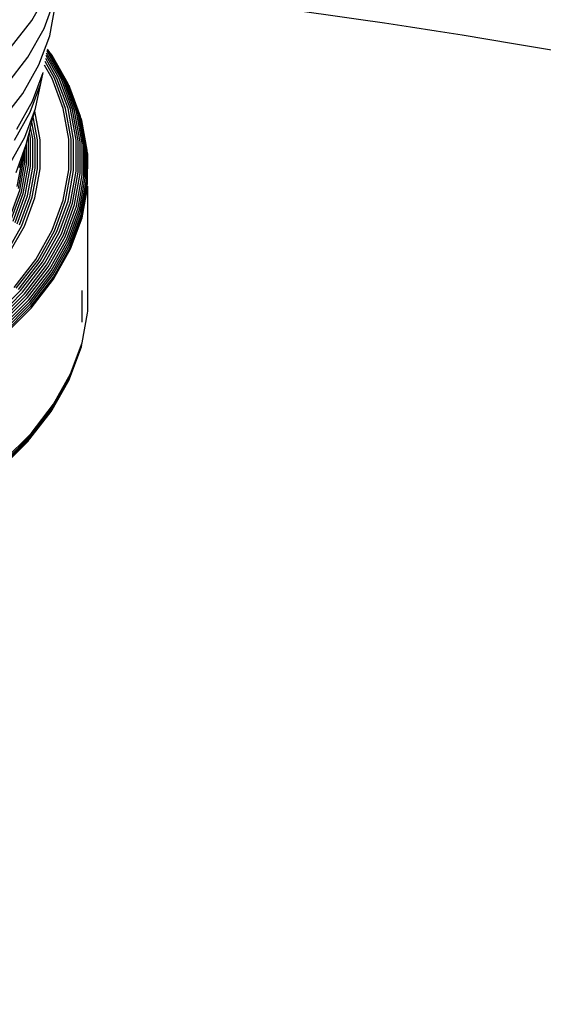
# Model space of a CAD drawing. Extents: x -15981 to -11679, y 2285 to 5601.
# Tile 61 of 103: x -14071 to -14066, y 3252 to 3262. Entities that reach past the tile are written whole.
import ezdxf

# ---------------------------------------------------------------- set-up
doc = ezdxf.new("R2010")
doc.units = 0
doc.header["$MEASUREMENT"] = 0
doc.layers.add('TANK', color=2, linetype='CONTINUOUS')
doc.layers.add('TANK-SLOPE', color=2, linetype='CONTINUOUS')

# ---------------------------------------------------------------- blocks, each defined once
blk = doc.blocks.new('A$C3406478A')
at = {"layer": 'TANK'}
for p, q in [((8.0632, 6.7481), (8.2226, 7.0312)), ((8.1847, 6.6706), (8.2911, 6.9595)), ((8.2397, 6.5987), (8.2926, 6.8893)), ((7.8535, 6.4761), (8.0632, 6.7481)), ((8.0266, 6.3897), (8.1847, 6.6706)), ((8.1345, 6.3129), (8.2397, 6.5987)), ((8.2263, 6.4478), (8.2159, 6.4613)), ((8.2414, 6.4361), (8.217, 6.4677)), ((7.8186, 6.1199), (8.0266, 6.3897)), ((8.3101, 6.1817), (8.2004, 6.3765)), ((8.3325, 6.1787), (8.2055, 6.4044)), ((8.3538, 6.1732), (8.2099, 6.4287)), ((8.3735, 6.1651), (8.2136, 6.4491)), ((8.3913, 6.1546), (8.2263, 6.4478)), ((8.4069, 6.142), (8.2414, 6.4361)), ((8.2643, 6.4065), (8.2541, 6.4223)), ((8.4201, 6.1273), (8.2643, 6.4065)), ((7.978, 6.035), (8.1345, 6.3129)), ((8.2632, 6.1797), (8.1887, 6.312)), ((8.2868, 6.182), (8.1948, 6.3456)), ((8.0718, 5.9585), (8.1757, 6.2405)), ((8.1535, 6.131), (8.1757, 6.2405)), ((8.3713, 5.886), (8.2632, 6.1797)), ((8.3955, 5.8869), (8.2868, 6.182)), ((8.4193, 5.8851), (8.3101, 6.1817)), ((8.4422, 5.8808), (8.3325, 6.1787)), ((8.4639, 5.8739), (8.3538, 6.1732)), ((8.0501, 5.8504), (8.1535, 6.131)), ((8.0991, 5.8851), (8.1535, 6.131)), ((8.4841, 5.8646), (8.3735, 6.1651)), ((8.5023, 5.8531), (8.3913, 6.1546)), ((8.5183, 5.8395), (8.4069, 6.142)), ((8.5318, 5.824), (8.4201, 6.1273)), ((8.4382, 6.0932), (8.4306, 6.111)), ((8.5425, 5.8071), (8.4382, 6.0932)), ((7.7722, 5.768), (7.978, 6.035)), ((7.9175, 5.6843), (8.0718, 5.9585)), ((7.9969, 5.6077), (8.0991, 5.8851)), ((8.0936, 5.8606), (8.0991, 5.8851)), ((8.4257, 5.5873), (8.3713, 5.886)), ((8.4501, 5.5868), (8.3955, 5.8869)), ((8.4741, 5.5836), (8.4193, 5.8851)), ((8.4974, 5.5778), (8.4422, 5.8808)), ((7.8966, 5.5775), (8.0501, 5.8504)), ((8.0655, 5.7524), (8.0791, 5.8063)), ((8.0791, 5.8063), (8.0936, 5.8606)), ((8.1205, 5.5794), (8.0791, 5.8063)), ((8.1449, 5.5788), (8.0936, 5.8606)), ((8.5193, 5.5696), (8.4639, 5.8739)), ((8.5397, 5.5591), (8.4841, 5.8646)), ((8.5581, 5.5465), (8.5023, 5.8531)), ((8.5743, 5.5319), (8.5183, 5.8395)), ((8.5879, 5.5157), (8.5318, 5.824)), ((8.5987, 5.498), (8.5425, 5.8071)), ((8.555, 5.7696), (8.5503, 5.7888)), ((8.0407, 5.6544), (8.0526, 5.7015)), ((8.0526, 5.7015), (8.0655, 5.7524)), ((8.0732, 5.5883), (8.0526, 5.7015)), ((8.0964, 5.5826), (8.0655, 5.7524)), ((8.6066, 5.4793), (8.555, 5.7696)), ((7.8451, 5.338), (7.9969, 5.6077)), ((8.0125, 5.5428), (8.03, 5.612)), ((8.03, 5.612), (8.0407, 5.6544)), ((8.0309, 5.607), (8.03, 5.612)), ((8.0309, 5.3306), (8.0309, 5.607)), ((8.0513, 5.5965), (8.0407, 5.6544)), ((8.0513, 5.3189), (8.0513, 5.5965)), ((8.0732, 5.3094), (8.0732, 5.5883)), ((7.9098, 5.2607), (8.01, 5.5328)), ((7.9963, 5.486), (8.01, 5.5328)), ((8.01, 5.5328), (8.0125, 5.5428)), ((8.0125, 5.3444), (8.0125, 5.5428)), ((8.0964, 5.3022), (8.0964, 5.5826)), ((8.1205, 5.2976), (8.1205, 5.5794)), ((8.1449, 5.2956), (8.1449, 5.5788)), ((8.4257, 5.2871), (8.4257, 5.5873)), ((8.4501, 5.285), (8.4501, 5.5868)), ((8.4741, 5.2804), (8.4741, 5.5836)), ((8.4974, 5.2732), (8.4974, 5.5778)), ((8.5193, 5.2637), (8.5193, 5.5696)), ((8.5397, 5.252), (8.5397, 5.5591)), ((8.5581, 5.2382), (8.5581, 5.5465)), ((8.5743, 5.2226), (8.5743, 5.5319)), ((8.5879, 5.2056), (8.5879, 5.5157)), ((8.5987, 5.1873), (8.5987, 5.498)), ((7.9719, 5.402), (7.9827, 5.4392)), ((7.9719, 5.3953), (7.9719, 5.402)), ((7.9827, 5.4392), (7.9963, 5.486)), ((7.9827, 5.377), (7.9827, 5.4392)), ((7.9963, 5.3599), (7.9963, 5.486)), ((8.6066, 5.1681), (8.6066, 5.4793)), ((8.613, 5.4398), (8.6114, 5.4598)), ((8.6114, 5.1483), (8.613, 5.4398)), ((7.9225, 5.124), (7.9719, 5.3953)), ((7.9332, 5.105), (7.9827, 5.377)), ((7.9448, 5.3089), (7.9719, 5.3953)), ((7.9467, 5.0872), (7.9963, 5.3599)), ((7.9627, 5.0706), (8.0125, 5.3444)), ((7.9809, 5.0558), (8.0309, 5.3306)), ((8.001, 5.0428), (8.0513, 5.3189)), ((8.0227, 5.032), (8.0732, 5.3094)), ((8.0457, 5.0234), (8.0964, 5.3022)), ((8.0694, 5.0174), (8.1205, 5.2976)), ((8.0936, 5.0138), (8.1449, 5.2956)), ((8.3713, 4.9884), (8.4257, 5.2871)), ((8.3955, 4.9849), (8.4501, 5.285)), ((8.4193, 4.9788), (8.4741, 5.2804)), ((8.4422, 4.9703), (8.4974, 5.2732)), ((8.4639, 4.9594), (8.5193, 5.2637)), ((8.4841, 4.9465), (8.5397, 5.252)), ((8.5023, 4.9316), (8.5581, 5.2382)), ((8.5183, 4.9151), (8.5743, 5.2226)), ((8.5318, 4.8972), (8.5879, 5.2056)), ((8.5425, 4.8782), (8.5987, 5.1873)), ((8.5503, 4.8585), (8.6066, 5.1681)), ((8.555, 4.8385), (8.6114, 5.1483)), ((8.5566, 4.8183), (8.613, 5.1282)), ((8.613, 3.9036), (8.613, 5.1282)), ((7.8479, 4.8189), (7.9467, 5.0872)), ((7.8635, 4.8014), (7.9627, 5.0706)), ((7.8813, 4.7854), (7.9809, 5.0558)), ((7.901, 4.7713), (8.001, 5.0428)), ((7.9223, 4.7591), (8.0227, 5.032)), ((7.9447, 4.7492), (8.0457, 5.0234)), ((7.968, 4.7417), (8.0694, 5.0174)), ((7.9916, 4.7367), (8.0936, 5.0138)), ((8.2632, 4.6947), (8.3713, 4.9884)), ((8.2868, 4.6898), (8.3955, 4.9849)), ((8.3101, 4.6823), (8.4193, 4.9788)), ((8.3325, 4.6723), (8.4422, 4.9703)), ((8.3538, 4.6602), (8.4639, 4.9594)), ((8.3735, 4.646), (8.4841, 4.9465)), ((8.3913, 4.63), (8.5023, 4.9316)), ((8.4069, 4.6126), (8.5183, 4.9151)), ((8.4201, 4.5939), (8.5318, 4.8972)), ((8.4306, 4.5743), (8.5425, 4.8782)), ((8.4382, 4.5541), (8.5503, 4.8585)), ((8.4428, 4.5338), (8.555, 4.8385)), ((8.4444, 4.5135), (8.5566, 4.8183)), ((7.8171, 4.4737), (7.968, 4.7417)), ((7.84, 4.4673), (7.9916, 4.7367)), ((8.1025, 4.4092), (8.2632, 4.6947)), ((8.1253, 4.4028), (8.2868, 4.6898)), ((8.1478, 4.3939), (8.3101, 4.6823)), ((8.1695, 4.3827), (8.3325, 4.6723)), ((8.19, 4.3692), (8.3538, 4.6602)), ((8.2091, 4.3539), (8.3735, 4.646)), ((8.2263, 4.3369), (8.3913, 4.63)), ((8.2414, 4.3184), (8.4069, 4.6126)), ((8.2541, 4.299), (8.4201, 4.5939)), ((8.2643, 4.2787), (8.4306, 4.5743)), ((8.2716, 4.2581), (8.4382, 4.5541)), ((8.2761, 4.2375), (8.4428, 4.5338)), ((8.2776, 4.2172), (8.4444, 4.5135)), ((7.8909, 4.1349), (8.1025, 4.4092)), ((7.9127, 4.1271), (8.1253, 4.4028)), ((7.9342, 4.1169), (8.1478, 4.3939)), ((7.9549, 4.1044), (8.1695, 4.3827)), ((7.9745, 4.0897), (8.19, 4.3692)), ((7.9927, 4.0733), (8.2091, 4.3539)), ((8.0091, 4.0552), (8.2263, 4.3369)), ((8.0235, 4.0359), (8.2414, 4.3184)), ((8.0357, 4.0157), (8.2541, 4.299)), ((8.0453, 3.9949), (8.2643, 4.2787)), ((8.0524, 3.9738), (8.2716, 4.2581)), ((8.0566, 3.9529), (8.2761, 4.2375)), ((8.0581, 3.9325), (8.2776, 4.2172)), ((7.6911, 3.8406), (7.9549, 4.1044)), ((7.7095, 3.8248), (7.9745, 4.0897)), ((7.7267, 3.8073), (7.9927, 4.0733)), ((7.7421, 3.7882), (8.0091, 4.0552)), ((8.5581, 3.797), (8.5581, 4.1053)), ((7.7557, 3.7681), (8.0235, 4.0359)), ((7.7671, 3.7471), (8.0357, 4.0157)), ((7.7762, 3.7258), (8.0453, 3.9949)), ((7.7829, 3.7043), (8.0524, 3.9738)), ((7.7869, 3.6832), (8.0566, 3.9529)), ((7.7882, 3.6627), (8.0581, 3.9325)), ((8.5566, 3.5937), (8.6114, 3.8837)), ((8.6114, 3.8837), (8.613, 3.9036)), ((8.4428, 3.2692), (8.555, 3.5739)), ((8.4444, 3.2889), (8.5566, 3.5937)), ((8.5503, 3.5547), (8.555, 3.5739)), ((8.4382, 3.2503), (8.5503, 3.5547)), ((8.2776, 2.9926), (8.4444, 3.2889)), ((8.2643, 2.9369), (8.4306, 3.2325)), ((8.2716, 2.9543), (8.4382, 3.2503)), ((8.2761, 2.9729), (8.4428, 3.2692)), ((8.4306, 3.2325), (8.4382, 3.2503)), ((8.0581, 2.7079), (8.2776, 2.9926)), ((8.0453, 2.6531), (8.2541, 2.9212)), ((8.0524, 2.67), (8.2716, 2.9543)), ((8.0566, 2.6884), (8.2761, 2.9729)), ((8.2541, 2.9212), (8.2643, 2.9369)), ((7.7882, 2.4381), (8.0581, 2.7079)), ((7.7671, 2.3694), (8.0235, 2.6248)), ((7.7762, 2.3839), (8.0453, 2.6531)), ((7.7829, 2.4004), (8.0524, 2.67)), ((7.7869, 2.4186), (8.0566, 2.6884)), ((8.0235, 2.6248), (8.0357, 2.6379))]:
    blk.add_line(p, q, dxfattribs=at)

msp = doc.modelspace()

# ---------------------------------------------------------------- linework, layer by layer
at = {"layer": 'TANK', "elevation": 0}
for points in [[(-14071.2341, 3270.3411, -0.028206), (-14067.044, 3270.134, -0.106395), (-14034.6171, 3259.4679, -0.071312), (-14006.0071, 3236.701, -0.016688), (-13997.3683, 3226.8356, -0.040957), (-13979.0117, 3200.4499, -0.038238), (-13965.9687, 3173.4163, -0.019356), (-13960.977, 3159.0487, -0.071312), (-13955.394, 3122.9143, -0.085107), (-13959.732, 3095.8431)], [(-13971.8198, 3088.8612, 0.010233), (-13971.2067, 3090.1897, 0.106395), (-13964.7187, 3122.0194, 0.071312), (-13970.0315, 3156.4054, 0.017305), (-13974.2286, 3168.6475, 0.040291), (-13987.1936, 3195.8034, 0.057637), (-14012.8957, 3230.2438, 0.071312), (-14040.1213, 3251.9091, 0.106395), (-14070.9792, 3262.059, 0.00181), (-14071.2341, 3262.085, 0.00181)], [(-13987.6033, 3079.7446, 0.085407), (-13983.2341, 3106.9072, 0.071312), (-13988.8171, 3143.0416, 0.019282), (-13993.7876, 3157.3551, 0.038312), (-14006.8518, 3184.4429, 0.044515), (-14026.9544, 3212.9911, 0.013151), (-14033.8472, 3220.6939, 0.071312), (-14062.4572, 3243.4608, 0.106395), (-14094.8841, 3254.1269, 0.149431), (-14116.2466, 3249.999), (-14123.4198, 3245.7833), (-14125.0307, 3238.6698)]]:
    msp.add_lwpolyline(points, format="xyb", dxfattribs=at)

# ---------------------------------------------------------------- block references
at = {"layer": 'TANK-SLOPE'}
msp.add_blockref('A$C3406478A', (-14079.1918, 3254.9151, 0), dxfattribs=at)

doc.saveas('drawing.dxf')
